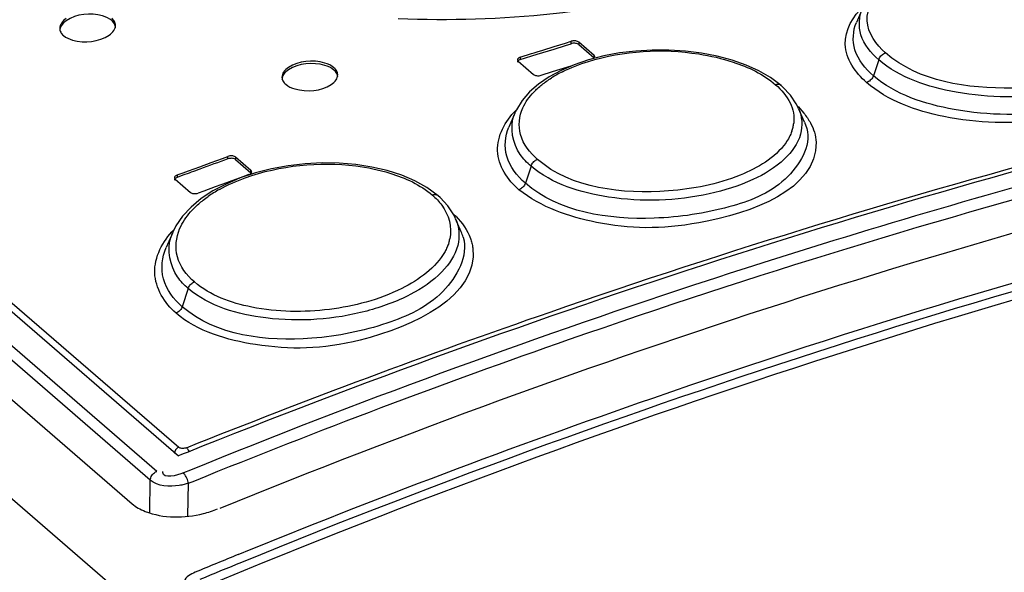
# Model space of a CAD drawing. Header units: inches. Extents: x 0 to 117, y 0 to 83.
# Tile 58 of 67: x 98.969 to 99.664, y 28.778 to 29.168. Entities that reach past the tile are written whole.
import ezdxf

# ---------------------------------------------------------------- set-up
doc = ezdxf.new("R2010")
doc.units = ezdxf.units.IN
doc.header["$LTSCALE"] = 6.431102
doc.header["$MEASUREMENT"] = 0
doc.layers.get('0').update_dxf_attribs({"linetype": 'CONTINUOUS'})

msp = doc.modelspace()

# ---------------------------------------------------------------- linework, layer by layer
at = {"color": 7, "linetype": 'CONTINUOUS'}
for p, q in [((103.36918, 25.01442), (97.17818, 30.37598)), ((97.81552, 29.95621), (99.08098, 28.86029)), ((99.06571, 28.84935), (97.79278, 29.95174)), ((97.82832, 29.95147), (99.08127, 28.86639)), ((99.0612, 28.84315), (97.78827, 29.94554)), ((97.78253, 29.92275), (99.04831, 28.82655)), ((99.5636, 29.17623), (99.5594, 29.16648)), ((99.34614, 29.14945), (99.35409, 29.15194)), ((99.34614, 29.14759), (99.35409, 29.15018)), ((99.35409, 29.15194), (99.35807, 29.15317)), ((99.35409, 29.15018), (99.35807, 29.15147)), ((99.35807, 29.15147), (99.35807, 29.15317)), ((99.36345, 29.15253), (99.36345, 29.15082)), ((99.37428, 29.14315), (99.36345, 29.15253)), ((99.36345, 29.15082), (99.37428, 29.14145)), ((99.32227, 29.14192), (99.33023, 29.14444)), ((99.32227, 29.14021), (99.3342, 29.14415)), ((99.33023, 29.14444), (99.33202, 29.14501)), ((99.33202, 29.14501), (99.3342, 29.1457)), ((99.3342, 29.1457), (99.33818, 29.14695)), ((99.3342, 29.14415), (99.33818, 29.14532)), ((99.33818, 29.14695), (99.34614, 29.14945)), ((99.33818, 29.14532), (99.34614, 29.14759)), ((99.37428, 29.14145), (99.37428, 29.14315)), ((99.32083, 29.13913), (99.33166, 29.12975)), ((99.32227, 29.14192), (99.32227, 29.14021)), ((99.3704, 29.14005), (99.36034, 29.13665)), ((99.38107, 29.14282), (99.3704, 29.14005)), ((99.48154, 29.13634), (99.47171, 29.13981)), ((99.49058, 29.13225), (99.48154, 29.13634)), ((99.5751, 29.14015), (99.57138, 29.12885)), ((99.33704, 29.12913), (99.34499, 29.13178)), ((99.34499, 29.13178), (99.35819, 29.13571)), ((99.49875, 29.12754), (99.49058, 29.13225)), ((99.50629, 29.12188), (99.49875, 29.12754)), ((99.50629, 29.12188), (99.50628, 29.12189)), ((99.50734, 29.12095), (99.50628, 29.12189)), ((99.51282, 29.1152), (99.50734, 29.12095)), ((99.51699, 29.10908), (99.51282, 29.1152)), ((99.51855, 29.10594), (99.51699, 29.10908)), ((99.31856, 29.10284), (99.31415, 29.0926)), ((99.51819, 29.10702), (99.52224, 29.10243)), ((99.52285, 29.09594), (99.51865, 29.10571)), ((99.52284, 29.09594), (99.52436, 29.09155)), ((99.0961, 29.06458), (99.10406, 29.06748)), ((99.10406, 29.06748), (99.11202, 29.07037)), ((99.11202, 29.07037), (99.11599, 29.07181)), ((99.11599, 29.0701), (99.11599, 29.07181)), ((99.12137, 29.07134), (99.12137, 29.06963)), ((99.1322, 29.06196), (99.12137, 29.07134)), ((99.12137, 29.06963), (99.1322, 29.06026)), ((99.08019, 29.05873), (99.08446, 29.06031)), ((99.08446, 29.06031), (99.08815, 29.06166)), ((99.08815, 29.06166), (99.09212, 29.06312)), ((99.09212, 29.06312), (99.0961, 29.06458)), ((99.1322, 29.06026), (99.1322, 29.06196)), ((99.23858, 29.05853), (99.22843, 29.06178)), ((99.3298, 29.06503), (99.32582, 29.05295)), ((99.07875, 29.05577), (99.08958, 29.04639)), ((99.08019, 29.05873), (99.08019, 29.05702)), ((99.08417, 29.05849), (99.08019, 29.05702)), ((99.11484, 29.05325), (99.10689, 29.05034)), ((99.11882, 29.0547), (99.11484, 29.05325)), ((99.12127, 29.05559), (99.11882, 29.0547)), ((99.12641, 29.05745), (99.12127, 29.05559)), ((99.13076, 29.05903), (99.12641, 29.05745)), ((99.24791, 29.05458), (99.23858, 29.05853)), ((99.25635, 29.04991), (99.24791, 29.05458)), ((99.09893, 29.04741), (99.09496, 29.04595)), ((99.10689, 29.05034), (99.09893, 29.04741)), ((99.26437, 29.04397), (99.25635, 29.04991)), ((99.09714, 29.04201), (99.08998, 29.03605)), ((99.2656, 29.04288), (99.26437, 29.04397)), ((99.27114, 29.03696), (99.2656, 29.04288)), ((99.27532, 29.03059), (99.27114, 29.03696)), ((99.27653, 29.02808), (99.27532, 29.03059)), ((99.28057, 29.01869), (99.27663, 29.02787)), ((99.07697, 29.01821), (99.07234, 29.00744)), ((99.08793, 28.9786), (99.08368, 28.9657)), ((99.0973, 28.86684), (99.08784, 28.86305)), ((99.08329, 28.86122), (99.08098, 28.86029)), ((99.085, 28.86191), (99.08329, 28.86122)), ((99.08784, 28.86305), (99.085, 28.86191)), ((99.07004, 28.84861), (99.07014, 28.8494)), ((99.08954, 28.85031), (99.08456, 28.84828)), ((99.06087, 28.82003), (99.0612, 28.84315)), ((99.08776, 28.81775), (99.0881, 28.84099)), ((99.0881, 28.84099), (99.0925, 28.84278))]:
    msp.add_line(p, q, dxfattribs=at)
for points in [[(99.36345, 29.15253), (99.36302, 29.15282), (99.36254, 29.15306), (99.362, 29.15324), (99.36139, 29.15337), (99.36072, 29.15345), (99.36005, 29.15347), (99.35939, 29.15343), (99.35873, 29.15333), (99.35807, 29.15317)], [(99.36345, 29.15082), (99.36306, 29.1511), (99.36257, 29.15134), (99.36201, 29.15153), (99.36139, 29.15167), (99.36072, 29.15175), (99.36004, 29.15177), (99.35936, 29.15173), (99.35869, 29.15163), (99.35807, 29.15147)], [(99.3748, 29.14215), (99.37475, 29.14244), (99.37457, 29.14279), (99.37428, 29.14315)], [(99.47171, 29.13981), (99.4612, 29.14263), (99.45018, 29.14477), (99.43877, 29.14623), (99.42712, 29.14696), (99.41539, 29.14699), (99.4037, 29.1463), (99.39221, 29.14491), (99.38107, 29.14282)], [(99.5751, 29.14015), (99.57537, 29.14085), (99.57573, 29.14154), (99.57617, 29.14221), (99.57668, 29.14283), (99.57725, 29.14339), (99.57787, 29.14389), (99.57855, 29.14433), (99.57925, 29.14467), (99.57995, 29.14491)], [(99.32227, 29.14021), (99.32171, 29.14), (99.32122, 29.13974), (99.32083, 29.13944), (99.32054, 29.13912), (99.32036, 29.13877), (99.3203, 29.13842)], [(99.32227, 29.14192), (99.32171, 29.1417), (99.32124, 29.14145), (99.32086, 29.14117), (99.32057, 29.14087), (99.32038, 29.14053), (99.32031, 29.14019), (99.32031, 29.14013)], [(99.32031, 29.14013), (99.32036, 29.13984), (99.32054, 29.13949), (99.32083, 29.13913)], [(99.36034, 29.13665), (99.35102, 29.13263), (99.34258, 29.12804)], [(99.33166, 29.12975), (99.33206, 29.12947), (99.33253, 29.12924), (99.33305, 29.12906), (99.33364, 29.12892), (99.33428, 29.12884), (99.33495, 29.12882), (99.33562, 29.12886), (99.33632, 29.12896), (99.33704, 29.12913)], [(99.34258, 29.12804), (99.33512, 29.12293), (99.32873, 29.11735)], [(99.50628, 29.12189), (99.50615, 29.12199), (99.50564, 29.12232), (99.50508, 29.12256), (99.50446, 29.1227), (99.50378, 29.12274), (99.50308, 29.12268), (99.50238, 29.12252)], [(99.57138, 29.12885), (99.5711, 29.12813), (99.57073, 29.12742), (99.57027, 29.12675), (99.56977, 29.12614), (99.56921, 29.12559), (99.56859, 29.1251), (99.56793, 29.12467), (99.56724, 29.12433), (99.56654, 29.12409)], [(99.32873, 29.11735), (99.32348, 29.11131), (99.3195, 29.10486), (99.31864, 29.10304)], [(99.12137, 29.07134), (99.12096, 29.07162), (99.1205, 29.07184), (99.11998, 29.07202), (99.11939, 29.07214), (99.11874, 29.0722), (99.11808, 29.07221), (99.1174, 29.07214), (99.11671, 29.07201), (99.11599, 29.07181)], [(99.12137, 29.06963), (99.12098, 29.06991), (99.12049, 29.07014), (99.11993, 29.07032), (99.11931, 29.07044), (99.11865, 29.0705), (99.11797, 29.07049), (99.11728, 29.07043), (99.11662, 29.0703), (99.11599, 29.0701)], [(99.22843, 29.06178), (99.21759, 29.06429), (99.20623, 29.06604), (99.19448, 29.06702), (99.1825, 29.06721), (99.17046, 29.06661), (99.1585, 29.06524), (99.14678, 29.0631), (99.13547, 29.06021), (99.12471, 29.05661)], [(99.3298, 29.06503), (99.33006, 29.0657), (99.3304, 29.06637), (99.33082, 29.06701), (99.3313, 29.06762), (99.33183, 29.06816), (99.33242, 29.06866), (99.33306, 29.0691), (99.33372, 29.06945), (99.33439, 29.06972)], [(99.13076, 29.05903), (99.13132, 29.05927), (99.13179, 29.05955), (99.13217, 29.05984), (99.13246, 29.06017), (99.13265, 29.06052), (99.13272, 29.06088), (99.13272, 29.06094)], [(99.13272, 29.06094), (99.13267, 29.06124), (99.13249, 29.0616), (99.1322, 29.06196)], [(99.13273, 29.05924), (99.13267, 29.0596), (99.13249, 29.05994), (99.1322, 29.06026)], [(99.08019, 29.05873), (99.07963, 29.05848), (99.07916, 29.05821), (99.07878, 29.05791), (99.07849, 29.05757), (99.0783, 29.05722), (99.07823, 29.05685), (99.07823, 29.0568)], [(99.08019, 29.05702), (99.07963, 29.05678), (99.07915, 29.05649), (99.07875, 29.05616), (99.07846, 29.05581), (99.07828, 29.05545), (99.07823, 29.05508)], [(99.07823, 29.0568), (99.07828, 29.0565), (99.07846, 29.05613), (99.07875, 29.05577)], [(99.12471, 29.05661), (99.11463, 29.05235), (99.1054, 29.04746), (99.09714, 29.04201)], [(99.32582, 29.05295), (99.32556, 29.05227), (99.32521, 29.05159), (99.32478, 29.05094), (99.3243, 29.05034), (99.32378, 29.04981), (99.3232, 29.04932), (99.32257, 29.04889), (99.32192, 29.04854), (99.32125, 29.04827)], [(99.08958, 29.04639), (99.08999, 29.04611), (99.09045, 29.04589), (99.09097, 29.04572), (99.09156, 29.0456), (99.09221, 29.04554), (99.09287, 29.04554), (99.09355, 29.04561), (99.09424, 29.04575), (99.09496, 29.04595)], [(99.26395, 29.04428), (99.26331, 29.04459), (99.26259, 29.04478), (99.26182, 29.04482), (99.26101, 29.04474), (99.26021, 29.04452)], [(99.08998, 29.03605), (99.084, 29.02965), (99.07929, 29.02284), (99.07701, 29.01832)], [(99.08793, 28.9786), (99.08818, 28.97925), (99.0885, 28.97989), (99.0889, 28.98051), (99.08935, 28.98109), (99.08985, 28.98163), (99.0904, 28.98212), (99.091, 28.98255), (99.09162, 28.98291), (99.09226, 28.9832)], [(99.08368, 28.9657), (99.08343, 28.96504), (99.0831, 28.9644), (99.0827, 28.96377), (99.08225, 28.96319), (99.08176, 28.96267), (99.08121, 28.96219), (99.08062, 28.96176), (99.08, 28.9614), (99.07937, 28.96112)], [(99.08127, 28.86639), (99.08085, 28.86619), (99.08041, 28.86592), (99.07995, 28.86557), (99.07948, 28.86511), (99.07905, 28.86456), (99.0787, 28.86396), (99.07845, 28.86335), (99.07829, 28.86273), (99.07824, 28.86212)], [(99.08665, 28.86605), (99.086, 28.86583), (99.08534, 28.86568), (99.08469, 28.8656), (99.08401, 28.86557), (99.08333, 28.86561), (99.08271, 28.86572), (99.08217, 28.86588), (99.08169, 28.8661), (99.08127, 28.86639)], [(99.08665, 28.86605), (99.08698, 28.86572), (99.08732, 28.8653), (99.08766, 28.8648), (99.08797, 28.86425), (99.08827, 28.86364), (99.08844, 28.8632)], [(99.0612, 28.84315), (99.0613, 28.844), (99.06152, 28.84484), (99.06186, 28.84567), (99.0623, 28.84646), (99.06283, 28.84719), (99.06345, 28.84786), (99.06415, 28.84846), (99.06491, 28.84896), (99.06571, 28.84935)], [(99.0881, 28.84099), (99.08794, 28.84185), (99.08771, 28.84275), (99.08741, 28.84367), (99.08704, 28.8446), (99.08661, 28.84549), (99.08613, 28.84633), (99.08562, 28.8471), (99.08509, 28.84775), (99.08456, 28.84828)]]:
    msp.add_lwpolyline(points, dxfattribs=at)
for centre, radius, start, end in [((99.39042, 29.05438), 0.08631, 119.44705, 122.3637), ((99.39487, 29.04649), 0.09536, 116.7076, 119.44985), ((99.34865, 29.08988), 0.03276, 156.72274, 160.50919), ((99.48962, 29.09831), 0.02575, 346.93524, 353.43404), ((99.48791, 29.09871), 0.02751, 340.755, 346.92809), ((101.0537, 23.71161), 5.69809, 109.88065, 110.09349), ((101.05851, 23.69843), 5.71211, 110.09345, 110.22095), ((99.15369, 28.96961), 0.09018, 122.01115, 124.88847), ((99.15838, 28.96212), 0.09902, 119.29946, 122.01377), ((99.236, 28.9883), 0.05798, 45.14499, 47.87707), ((99.11014, 29.0039), 0.03613, 156.70341, 162.70442), ((99.25125, 29.00598), 0.03195, 15.83245, 23.44269), ((99.24277, 29.02021), 0.03049, 341.8001, 347.65198), ((101.18753, 23.69333), 5.5674, 108.23814, 112.13777), ((99.0808, 28.8913), 0.07393, 283.96181, 292.14022), ((101.35665, 23.33085), 5.89894, 112.247531, 112.568169), ((101.35899, 23.32828), 5.89619, 112.259545, 112.568181)]:
    msp.add_arc(centre, radius, start, end, dxfattribs=at)
for points, knots in [([(99.59737, 29.27338), (99.58149, 29.25459), (99.53473, 29.22182), (99.41441, 29.17634), (99.30868, 29.16613), (99.23603, 29.16905)], [0, 0, 0, 0, 0.191776, 0.433262, 1, 1, 1, 1]), ([(99.57995, 29.14491), (99.57335, 29.15063), (99.5617, 29.16694), (99.57133, 29.18472), (99.57734, 29.19051)], [0, 0, 0, 0, 0.511076, 1, 1, 1, 1]), ([(99.56654, 29.12409), (99.55877, 29.13082), (99.54508, 29.15037), (99.55711, 29.17116), (99.56441, 29.17791)], [0, 0, 0, 0, 0.508284, 1, 1, 1, 1]), ([(99.03399, 29.16782), (99.03217, 29.1694), (99.02181, 29.17384), (99.009, 29.17249), (99.00189, 29.16762)], [0, 0, 0, 0, 0.218749, 1, 1, 1, 1]), ([(99.5751, 29.14015), (99.56967, 29.14485), (99.56046, 29.15578), (99.56115, 29.17054), (99.56359, 29.17622)], [0, 0, 0, 0, 0.537352, 1, 1, 1, 1]), ([(99.76407, 29.17214), (99.76636, 29.1668), (99.76729, 29.1531), (99.75305, 29.13584), (99.72997, 29.12357), (99.68804, 29.11266), (99.63358, 29.11313), (99.59002, 29.12723), (99.5751, 29.14015)], [0, 0, 0, 0, 0.077385, 0.165257, 0.28071, 0.422529, 0.737197, 1, 1, 1, 1]), ([(99.00189, 29.16762), (99.00057, 29.16672), (98.99835, 29.16478), (98.99725, 29.1619), (98.99726, 29.16062)], [0, 0, 0, 0, 0.554317, 1, 1, 1, 1]), ([(99.00183, 29.16929), (99.00053, 29.16839), (98.99834, 29.16645), (98.99727, 29.1636), (98.99727, 29.16233)], [0, 0, 0, 0, 0.553664, 1, 1, 1, 1]), ([(99.03206, 29.15752), (99.03335, 29.15842), (99.03555, 29.16034), (99.03662, 29.16318), (99.03661, 29.16445)], [0, 0, 0, 0, 0.554288, 1, 1, 1, 1]), ([(99.03661, 29.16445), (99.03661, 29.16537), (99.03608, 29.16733), (99.03477, 29.16885), (99.03399, 29.16953)], [0, 0, 0, 0, 0.470902, 1, 1, 1, 1]), ([(99.03663, 29.16274), (99.03663, 29.16366), (99.03608, 29.16563), (99.03477, 29.16714), (99.03399, 29.16782)], [0, 0, 0, 0, 0.470723, 1, 1, 1, 1]), ([(99.08665, 28.86605), (99.1714, 28.90003), (99.50618, 29.02527), (99.85314, 29.11861), (100.11485, 29.16681)], [0, 0, 0, 0, 0.255456, 1, 1, 1, 1]), ([(100.11531, 29.16444), (100.03013, 29.14867), (99.6839, 29.07513), (99.34546, 28.96601), (99.0973, 28.86684)], [0, 0, 0, 0, 0.244792, 1, 1, 1, 1]), ([(99.57138, 29.12885), (99.56572, 29.13375), (99.55612, 29.14517), (99.55685, 29.16056), (99.5594, 29.16648)], [0, 0, 0, 0, 0.537613, 1, 1, 1, 1]), ([(98.99727, 29.16233), (98.99727, 29.1614), (98.99781, 29.15943), (98.99911, 29.15791), (98.9999, 29.15723)], [0, 0, 0, 0, 0.471601, 1, 1, 1, 1]), ([(98.9999, 29.15723), (99.00172, 29.15565), (99.01213, 29.15125), (99.02495, 29.15262), (99.03206, 29.15752)], [0, 0, 0, 0, 0.218916, 1, 1, 1, 1]), ([(100.15259, 29.16021), (100.09352, 29.14974), (99.85467, 29.10283), (99.61932, 29.03839), (99.44511, 28.98105)], [0, 0, 0, 0, 0.246473, 1, 1, 1, 1]), ([(99.76854, 29.16175), (99.77092, 29.15621), (99.77185, 29.14196), (99.75692, 29.12413), (99.73282, 29.11147), (99.68908, 29.10026), (99.63236, 29.10074), (99.58693, 29.11538), (99.57138, 29.12885)], [0, 0, 0, 0, 0.077027, 0.164679, 0.280183, 0.422139, 0.737022, 1, 1, 1, 1]), ([(99.0925, 28.84278), (99.17979, 28.87828), (99.52493, 29.00877), (99.8835, 29.10444), (100.15402, 29.15241)], [0, 0, 0, 0, 0.255379, 1, 1, 1, 1]), ([(99.37025, 29.13895), (99.39512, 29.14669), (99.43099, 29.14869), (99.46451, 29.14108), (99.47236, 29.13848)], [0, 0, 0, 0, 0.759114, 1, 1, 1, 1]), ([(99.77614, 29.14798), (99.77628, 29.13474), (99.74747, 29.10555), (99.69043, 29.09436), (99.6251, 29.09557), (99.58155, 29.11109), (99.56654, 29.12409)], [0, 0, 0, 0, 0.16953, 0.437378, 0.745889, 1, 1, 1, 1]), ([(99.75295, 29.14695), (99.74426, 29.13749), (99.71574, 29.12425), (99.65658, 29.11666), (99.60337, 29.12463), (99.57995, 29.14491)], [0, 0, 0, 0, 0.211655, 0.489364, 1, 1, 1, 1]), ([(100.18677, 29.13752), (100.09657, 29.1216), (99.72988, 29.04615), (99.37188, 28.9299), (99.11015, 28.8231)], [0, 0, 0, 0, 0.244713, 1, 1, 1, 1]), ([(99.1908, 29.13452), (99.18896, 29.13611), (99.17862, 29.14057), (99.16579, 29.13949), (99.15864, 29.13469)], [0, 0, 0, 0, 0.21962, 1, 1, 1, 1]), ([(99.1908, 29.13282), (99.18897, 29.1344), (99.17866, 29.13888), (99.16587, 29.13777), (99.1587, 29.13302)], [0, 0, 0, 0, 0.219276, 1, 1, 1, 1]), ([(99.1587, 29.13302), (99.15738, 29.13215), (99.15516, 29.13027), (99.15406, 29.12743), (99.15406, 29.12617)], [0, 0, 0, 0, 0.555261, 1, 1, 1, 1]), ([(99.15864, 29.13469), (99.15734, 29.13382), (99.15515, 29.13194), (99.15408, 29.12913), (99.15408, 29.12788)], [0, 0, 0, 0, 0.554595, 1, 1, 1, 1]), ([(99.18886, 29.12271), (99.19016, 29.12358), (99.19235, 29.12544), (99.19342, 29.12824), (99.19342, 29.12948)], [0, 0, 0, 0, 0.555233, 1, 1, 1, 1]), ([(99.19342, 29.12948), (99.19342, 29.13039), (99.19288, 29.13235), (99.19158, 29.13385), (99.1908, 29.13452)], [0, 0, 0, 0, 0.468948, 1, 1, 1, 1]), ([(99.19344, 29.12778), (99.19343, 29.12869), (99.19288, 29.13064), (99.19158, 29.13214), (99.1908, 29.13282)], [0, 0, 0, 0, 0.468754, 1, 1, 1, 1]), ([(99.12326, 28.79065), (99.21971, 28.83011), (99.60003, 28.97405), (99.99634, 29.07681), (100.29487, 29.1251)], [0, 0, 0, 0, 0.256278, 1, 1, 1, 1]), ([(99.15408, 29.12788), (99.15408, 29.12697), (99.15462, 29.12501), (99.15592, 29.1235), (99.1567, 29.12282)], [0, 0, 0, 0, 0.469657, 1, 1, 1, 1]), ([(99.1567, 29.12282), (99.15853, 29.12124), (99.16889, 29.1168), (99.18169, 29.11793), (99.18886, 29.12271)], [0, 0, 0, 0, 0.219453, 1, 1, 1, 1]), ([(99.33178, 29.11727), (99.33265, 29.11817), (99.33448, 29.11996), (99.33643, 29.12162), (99.33745, 29.12244)], [0, 0, 0, 0, 0.490041, 1, 1, 1, 1]), ([(99.33745, 29.12244), (99.33851, 29.1233), (99.34072, 29.12497), (99.34303, 29.12652), (99.34422, 29.12728)], [0, 0, 0, 0, 0.490543, 1, 1, 1, 1]), ([(100.29762, 29.1198), (100.19964, 29.10396), (99.80007, 29.02667), (99.41015, 28.90158), (99.1255, 28.78507)], [0, 0, 0, 0, 0.243976, 1, 1, 1, 1]), ([(100.30038, 29.11451), (100.19996, 29.09827), (99.79029, 29.0187), (99.39082, 28.88892), (99.09953, 28.76786)], [0, 0, 0, 0, 0.243845, 1, 1, 1, 1]), ([(99.32125, 29.04827), (99.31336, 29.05511), (99.2999, 29.07551), (99.31169, 29.09692), (99.31903, 29.10434)], [0, 0, 0, 0, 0.500217, 1, 1, 1, 1]), ([(99.33439, 29.06972), (99.32905, 29.07434), (99.32001, 29.08563), (99.32142, 29.10036), (99.32404, 29.10612)], [0, 0, 0, 0, 0.527556, 1, 1, 1, 1]), ([(99.51865, 29.10571), (99.52105, 29.10013), (99.52204, 29.08591), (99.50814, 29.06746), (99.48508, 29.05362), (99.44326, 29.04064), (99.38868, 29.03888), (99.34464, 29.05218), (99.3298, 29.06503)], [0, 0, 0, 0, 0.079829, 0.170699, 0.288015, 0.430163, 0.741744, 1, 1, 1, 1]), ([(99.52224, 29.10243), (99.52313, 29.10133), (99.52481, 29.0991), (99.52629, 29.09673), (99.52695, 29.09554)], [0, 0, 0, 0, 0.509733, 1, 1, 1, 1]), ([(99.3298, 29.06503), (99.32698, 29.06748), (99.31775, 29.0767), (99.31466, 29.09204), (99.31776, 29.10081)], [0, 0, 0, 0, 0.286906, 1, 1, 1, 1]), ([(99.32582, 29.05295), (99.32, 29.05799), (99.31018, 29.07024), (99.31143, 29.08627), (99.31416, 29.0926)], [0, 0, 0, 0, 0.527582, 1, 1, 1, 1]), ([(99.52436, 29.09155), (99.52763, 29.07904), (99.50969, 29.04964), (99.46686, 29.03383), (99.40421, 29.02404), (99.34956, 29.03241), (99.32582, 29.05295)], [0, 0, 0, 0, 0.168296, 0.360053, 0.591653, 1, 1, 1, 1]), ([(99.53091, 29.08187), (99.53167, 29.04844), (99.45215, 29.01955), (99.38118, 29.02086), (99.33668, 29.03592), (99.32125, 29.04827)], [0, 0, 0, 0, 0.432431, 0.74443, 1, 1, 1, 1]), ([(99.50949, 29.08132), (99.50186, 29.07066), (99.47372, 29.05445), (99.41396, 29.04297), (99.35833, 29.04898), (99.33439, 29.06972)], [0, 0, 0, 0, 0.211269, 0.489456, 1, 1, 1, 1]), ([(99.12818, 29.05673), (99.15275, 29.06561), (99.18863, 29.06918), (99.2224, 29.06245), (99.23025, 29.06003)], [0, 0, 0, 0, 0.760641, 1, 1, 1, 1]), ([(99.09532, 29.03828), (99.09638, 29.03921), (99.0986, 29.04104), (99.10091, 29.04275), (99.10211, 29.04358)], [0, 0, 0, 0, 0.491233, 1, 1, 1, 1]), ([(99.26021, 29.04452), (99.26265, 29.04241), (99.2707, 29.03438), (99.27429, 29.02166), (99.27255, 29.01369)], [0, 0, 0, 0, 0.283865, 1, 1, 1, 1]), ([(99.08964, 29.03266), (99.09051, 29.03364), (99.09234, 29.03557), (99.0943, 29.03739), (99.09532, 29.03828)], [0, 0, 0, 0, 0.490724, 1, 1, 1, 1]), ([(99.27663, 29.02786), (99.27912, 29.02206), (99.28017, 29.00731), (99.26658, 28.98774), (99.2436, 28.97237), (99.20195, 28.95735), (99.1473, 28.95332), (99.10272, 28.9658), (99.08793, 28.9786)], [0, 0, 0, 0, 0.082085, 0.17584, 0.294971, 0.437401, 0.745895, 1, 1, 1, 1]), ([(99.07937, 28.96112), (99.07125, 28.96813), (99.05795, 28.98985), (99.07009, 29.012), (99.0777, 29.0201)], [0, 0, 0, 0, 0.491381, 1, 1, 1, 1]), ([(99.09226, 28.9832), (99.08686, 28.98787), (99.0778, 28.99964), (99.0793, 29.01465), (99.08189, 29.02073)], [0, 0, 0, 0, 0.519657, 1, 1, 1, 1]), ([(99.08793, 28.9786), (99.08514, 28.98102), (99.0759, 28.99038), (99.07285, 29.00563), (99.07565, 29.01464)], [0, 0, 0, 0, 0.281114, 1, 1, 1, 1]), ([(99.28199, 29.0147), (99.28569, 29.0016), (99.26885, 28.97053), (99.22587, 28.95146), (99.16329, 28.93853), (99.10743, 28.94514), (99.08368, 28.9657)], [0, 0, 0, 0, 0.174162, 0.367596, 0.597949, 1, 1, 1, 1]), ([(99.28709, 29.01395), (99.28749, 29.01285), (99.28815, 29.01063), (99.28857, 29.00834), (99.28872, 29.0072)], [0, 0, 0, 0, 0.503402, 1, 1, 1, 1]), ([(99.08368, 28.9657), (99.0777, 28.97089), (99.06767, 28.98401), (99.06944, 29.00068), (99.07234, 29.00744)], [0, 0, 0, 0, 0.518399, 1, 1, 1, 1]), ([(99.28872, 29.0072), (99.29303, 28.97325), (99.21355, 28.93581), (99.1414, 28.93486), (99.09457, 28.94796), (99.07937, 28.96112)], [0, 0, 0, 0, 0.433436, 0.745455, 1, 1, 1, 1]), ([(99.26912, 29.00475), (99.26264, 28.993), (99.23535, 28.9738), (99.18731, 28.96138), (99.13614, 28.96188), (99.10341, 28.97354), (99.09226, 28.9832)], [0, 0, 0, 0, 0.209239, 0.485219, 0.769936, 1, 1, 1, 1]), ([(99.27173, 29.01069), (99.2714, 29.00968), (99.27062, 29.00765), (99.26965, 29.00571), (99.26912, 29.00475)], [0, 0, 0, 0, 0.491685, 1, 1, 1, 1]), ([(99.0881, 28.84099), (99.08708, 28.84063), (99.08495, 28.83999), (99.08278, 28.83956), (99.08166, 28.83939)], [0, 0, 0, 0, 0.488289, 1, 1, 1, 1]), ([(99.04831, 28.82655), (99.05101, 28.82421), (99.06653, 28.81593), (99.08535, 28.81624), (99.09864, 28.81956)], [0, 0, 0, 0, 0.207164, 1, 1, 1, 1]), ([(99.09274, 28.77807), (99.08966, 28.77674), (99.08345, 28.77364), (99.0847, 28.76614), (99.08653, 28.76452)], [0, 0, 0, 0, 0.579021, 1, 1, 1, 1])]:
    msp.add_open_spline(points, degree=3, knots=knots, dxfattribs=at)
for points in [[(99.35202, 29.13168), (99.35786, 29.13462), (99.364, 29.137), (99.37025, 29.13895)], [(99.47236, 29.13848), (99.48312, 29.13493), (99.49381, 29.12994), (99.50238, 29.12252)], [(99.50238, 29.12252), (99.50654, 29.11892), (99.5103, 29.11457), (99.51267, 29.10961)], [(99.32404, 29.10612), (99.3259, 29.11024), (99.32866, 29.114), (99.33178, 29.11727)], [(99.51267, 29.10961), (99.51475, 29.10526), (99.51575, 29.10015), (99.51521, 29.09536)], [(99.52695, 29.09554), (99.52927, 29.0914), (99.5308, 29.08661), (99.53091, 29.08187)], [(99.51388, 29.08964), (99.51285, 29.08668), (99.51132, 29.08387), (99.50949, 29.08132)], [(99.23025, 29.06003), (99.241, 29.05672), (99.25171, 29.05188), (99.26021, 29.04452)], [(99.10992, 29.04847), (99.11575, 29.05174), (99.1219, 29.05446), (99.12818, 29.05673)], [(99.08189, 29.02073), (99.08375, 29.02509), (99.08649, 29.02911), (99.08964, 29.03266)], [(99.2769, 29.0294), (99.28127, 29.02505), (99.28502, 29.01976), (99.28709, 29.01395)], [(99.08456, 28.84828), (99.08007, 28.84645), (99.07003, 28.84377), (99.07004, 28.84861)], [(99.08166, 28.83939), (99.07481, 28.83834), (99.06649, 28.83867), (99.0612, 28.84315)]]:
    msp.add_open_spline(points, degree=3, dxfattribs=at)

doc.saveas('drawing.dxf')
